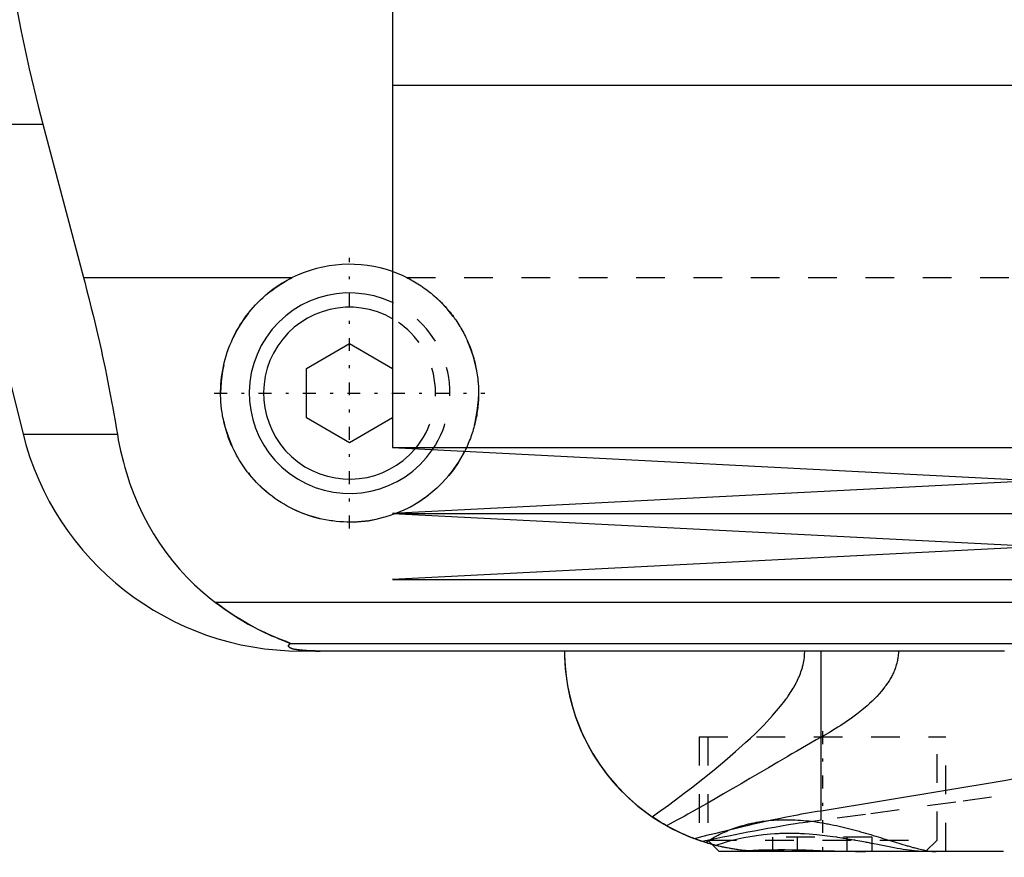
# Model space of a CAD drawing. Extents: x -105 to 105, y -144 to 599.
# Tile 3 of 11: x -58 to -24, y -67 to -38. Entities that reach past the tile are written whole.
import ezdxf

# ---------------------------------------------------------------- set-up
doc = ezdxf.new("R2010")
doc.units = 0
doc.linetypes.add('CENTER', pattern=[1.5, 0.45, -0.5, 0.05, -0.5])
doc.linetypes.add('DASHED', pattern=[2, 1, -1])
for name, color, linetype in [('AM_0', 7, 'CONTINUOUS'), ('AM_3', 7, 'DASHED'), ('AM_7', 7, 'CENTER')]:
    doc.layers.add(name, color=color, linetype=linetype)

msp = doc.modelspace()

# ---------------------------------------------------------------- linework, layer by layer
at = {"layer": 'AM_0', "color": 7, "linetype": 'CONTINUOUS'}
for p, q in [((-45, -27.6), (-45, -40.25)), ((-45, -40.25), (0, -40.25)), ((-45, -40.25), (-45, -52.9)), ((-45, -40.25), (45, -40.25)), ((-60.596, -41.616), (-57.893, -52.426)), ((-60.596, -41.616), (-57.2, -41.616)), ((-57.2, -41.616), (-55.781, -46.968)), ((-55.781, -46.968), (-48.498, -46.968)), ((-48, -50.134), (-46.5, -49.268)), ((-46.5, -49.268), (-45, -50.134)), ((-48, -51.866), (-48, -50.134)), ((-46.5, -52.732), (-48, -51.866)), ((-45, -51.866), (-46.5, -52.732)), ((-57.893, -52.426), (-54.602, -52.426)), ((-45, -52.9), (-22.5, -54.05)), ((-45, -52.9), (45, -52.9)), ((-22.5, -54.05), (-45, -55.2)), ((-45, -55.2), (-22.5, -56.35)), ((-45, -55.2), (45, -55.2)), ((-22.5, -56.35), (-45, -57.5)), ((-45, -57.5), (45, -57.5)), ((-21.35, -58.307), (-51.173, -58.307)), ((-22.85, -59.746), (-48.569, -59.746)), ((-23.65, -60), (-48.192, -60)), ((-30.043, -65.574), (-30.043, -60)), ((-30.043, -65.574), (-23.662, -64.515)), ((-34.069, -66.687), (-34.225, -66.637)), ((-33.848, -66.752), (-33.6, -67)), ((-23.682, -67), (-33.6, -67))]:
    msp.add_line(p, q, dxfattribs=at)
for points in [[(-58.394, -18.159, 0), (-58.495, -18.825, 0), (-58.674, -20.156, 0), (-58.821, -21.482, 0), (-58.882, -22.142, 0), (-58.935, -22.799, 0), (-59.018, -24.102, 0), (-59.071, -25.384, 0), (-59.094, -26.642, 0), (-59.089, -27.883, 0), (-59.057, -29.149, 0), (-59.03, -29.791, 0), (-58.995, -30.438, 0), (-58.902, -31.746, 0), (-58.777, -33.067, 0), (-58.62, -34.395, 0), (-58.431, -35.726, 0), (-58.21, -37.055, 0), (-58.088, -37.717, 0), (-57.958, -38.376, 0), (-57.676, -39.685, 0), (-57.366, -40.978, 0), (-57.2, -41.616, 0)], [(-55.781, -46.968, 0), (-55.741, -47.12, 0), (-55.662, -47.424, 0), (-55.585, -47.726, 0), (-55.547, -47.877, 0), (-55.51, -48.027, 0), (-55.436, -48.327, 0), (-55.365, -48.626, 0), (-55.296, -48.924, 0), (-55.227, -49.223, 0), (-55.161, -49.525, 0), (-55.128, -49.676, 0), (-55.095, -49.827, 0), (-55.031, -50.131, 0), (-54.968, -50.435, 0), (-54.907, -50.741, 0), (-54.848, -51.047, 0), (-54.79, -51.353, 0), (-54.762, -51.506, 0), (-54.735, -51.66, 0), (-54.68, -51.966, 0), (-54.628, -52.273, 0), (-54.602, -52.426, 0)], [(-44.898, -55.205, 0), (-44.959, -55.228, 0), (-45.081, -55.27, 0), (-45.204, -55.309, 0), (-45.266, -55.328, 0), (-45.329, -55.345, 0), (-45.454, -55.377, 0), (-45.58, -55.405, 0), (-45.706, -55.429, 0), (-45.833, -55.45, 0), (-45.959, -55.467, 0), (-46.022, -55.475, 0), (-46.086, -55.481, 0), (-46.212, -55.491, 0), (-46.337, -55.497, 0), (-46.461, -55.5, 0), (-46.586, -55.499, 0), (-46.71, -55.495, 0), (-46.773, -55.492, 0), (-46.836, -55.487, 0), (-46.962, -55.476, 0), (-47.089, -55.461, 0), (-47.152, -55.453, 0), (-47.215, -55.443, 0), (-47.342, -55.421, 0), (-47.468, -55.395, 0), (-47.531, -55.38, 0), (-47.594, -55.365, 0), (-47.718, -55.332, 0), (-47.843, -55.295, 0), (-47.966, -55.255, 0), (-48.087, -55.211, 0), (-48.208, -55.163, 0), (-48.267, -55.138, 0), (-48.326, -55.113, 0), (-48.444, -55.059, 0), (-48.559, -55.001, 0), (-48.672, -54.941, 0), (-48.783, -54.878, 0), (-48.892, -54.812, 0), (-48.945, -54.778, 0), (-48.998, -54.743, 0), (-49.102, -54.671, 0), (-49.203, -54.597, 0), (-49.302, -54.521, 0), (-49.397, -54.443, 0), (-49.49, -54.363, 0), (-49.535, -54.322, 0), (-49.579, -54.281, 0), (-49.666, -54.198, 0), (-49.75, -54.113, 0), (-49.832, -54.024, 0), (-49.913, -53.933, 0), (-49.992, -53.838, 0), (-50.03, -53.79, 0), (-50.068, -53.742, 0), (-50.143, -53.642, 0), (-50.214, -53.54, 0), (-50.283, -53.436, 0), (-50.35, -53.33, 0), (-50.414, -53.221, 0), (-50.444, -53.166, 0), (-50.474, -53.111, 0), (-50.532, -52.998, 0), (-50.587, -52.884, 0), (-50.613, -52.826, 0), (-50.638, -52.768, 0), (-50.686, -52.651, 0), (-50.731, -52.532, 0), (-50.752, -52.472, 0), (-50.773, -52.412, 0), (-50.811, -52.291, 0), (-50.845, -52.17, 0), (-50.876, -52.047, 0), (-50.904, -51.924, 0), (-50.928, -51.8, 0), (-50.939, -51.739, 0), (-50.949, -51.677, 0), (-50.966, -51.553, 0), (-50.979, -51.429, 0), (-50.99, -51.306, 0), (-50.996, -51.183, 0), (-51, -51.061, 0), (-51, -51, 0), (-51, -50.94, 0), (-50.996, -50.817, 0), (-50.99, -50.694, 0), (-50.979, -50.569, 0), (-50.966, -50.444, 0), (-50.948, -50.319, 0), (-50.938, -50.256, 0), (-50.927, -50.193, 0), (-50.902, -50.067, 0), (-50.874, -49.942, 0), (-50.842, -49.816, 0), (-50.806, -49.692, 0), (-50.766, -49.568, 0), (-50.745, -49.506, 0), (-50.723, -49.445, 0), (-50.676, -49.323, 0), (-50.625, -49.203, 0), (-50.572, -49.084, 0), (-50.514, -48.966, 0), (-50.454, -48.851, 0), (-50.422, -48.794, 0), (-50.39, -48.737, 0), (-50.323, -48.626, 0), (-50.253, -48.517, 0), (-50.217, -48.463, 0), (-50.18, -48.41, 0), (-50.104, -48.306, 0), (-50.026, -48.204, 0), (-49.986, -48.155, 0), (-49.946, -48.106, 0), (-49.863, -48.01, 0), (-49.778, -47.917, 0), (-49.692, -47.828, 0), (-49.603, -47.741, 0), (-49.511, -47.656, 0), (-49.464, -47.614, 0), (-49.416, -47.573, 0), (-49.318, -47.491, 0), (-49.217, -47.413, 0), (-49.113, -47.336, 0), (-49.007, -47.263, 0), (-48.898, -47.192, 0), (-48.842, -47.158, 0), (-48.786, -47.124, 0), (-48.673, -47.059, 0), (-48.557, -46.998, 0), (-48.498, -46.968, 0)], [(-54.602, -52.426, 0), (-54.568, -52.624, 0), (-54.487, -53.017, 0), (-54.393, -53.404, 0), (-54.34, -53.595, 0), (-54.284, -53.785, 0), (-54.161, -54.159, 0), (-54.024, -54.526, 0), (-53.873, -54.885, 0), (-53.708, -55.236, 0), (-53.529, -55.579, 0), (-53.435, -55.747, 0), (-53.337, -55.912, 0), (-53.131, -56.236, 0), (-52.912, -56.55, 0), (-52.68, -56.852, 0), (-52.435, -57.144, 0), (-52.177, -57.424, 0), (-52.043, -57.559, 0), (-51.906, -57.692, 0), (-51.622, -57.947, 0), (-51.326, -58.19, 0), (-51.173, -58.307, 0)], [(-42.483, -53.029, 0), (-42.526, -53.111, 0), (-42.616, -53.272, 0), (-42.712, -53.429, 0), (-42.762, -53.506, 0), (-42.814, -53.581, 0), (-42.921, -53.728, 0), (-43.033, -53.869, 0), (-43.15, -54.005, 0), (-43.271, -54.134, 0), (-43.396, -54.258, 0), (-43.46, -54.318, 0), (-43.526, -54.377, 0), (-43.664, -54.494, 0), (-43.807, -54.605, 0), (-43.957, -54.712, 0), (-44.112, -54.814, 0), (-44.272, -54.91, 0), (-44.354, -54.955, 0), (-44.437, -54.999, 0), (-44.606, -55.082, 0), (-44.779, -55.158, 0), (-44.867, -55.193, 0)], [(-51.173, -58.307, 0), (-51.062, -58.391, 0), (-50.845, -58.549, 0), (-50.632, -58.694, 0), (-50.529, -58.762, 0), (-50.427, -58.828, 0), (-50.228, -58.949, 0), (-50.037, -59.06, 0), (-49.854, -59.159, 0), (-49.681, -59.249, 0), (-49.517, -59.329, 0), (-49.439, -59.366, 0), (-49.364, -59.401, 0), (-49.221, -59.464, 0), (-49.09, -59.52, 0), (-48.964, -59.571, 0), (-48.894, -59.599, 0), (-48.875, -59.606, 0), (-48.856, -59.614, 0), (-48.847, -59.618, 0), (-48.838, -59.621, 0), (-48.82, -59.628, 0), (-48.802, -59.635, 0), (-48.785, -59.642, 0), (-48.768, -59.649, 0), (-48.751, -59.655, 0), (-48.743, -59.658, 0), (-48.735, -59.662, 0), (-48.719, -59.668, 0), (-48.704, -59.674, 0), (-48.697, -59.677, 0), (-48.69, -59.68, 0), (-48.676, -59.685, 0), (-48.662, -59.691, 0), (-48.656, -59.693, 0), (-48.65, -59.696, 0), (-48.638, -59.701, 0), (-48.627, -59.706, 0), (-48.616, -59.711, 0), (-48.607, -59.715, 0), (-48.598, -59.719, 0), (-48.594, -59.721, 0), (-48.59, -59.723, 0), (-48.584, -59.727, 0), (-48.578, -59.73, 0), (-48.574, -59.733, 0), (-48.57, -59.736, 0), (-48.568, -59.739, 0), (-48.567, -59.74, 0), (-48.567, -59.741, 0), (-48.567, -59.743, 0), (-48.568, -59.745, 0), (-48.569, -59.746, 0)], [(-48.569, -59.746, 0), (-48.581, -59.754, 0), (-48.601, -59.769, 0), (-48.617, -59.784, 0), (-48.623, -59.792, 0), (-48.628, -59.799, 0), (-48.633, -59.815, 0), (-48.633, -59.83, 0), (-48.627, -59.844, 0), (-48.615, -59.859, 0), (-48.597, -59.874, 0), (-48.585, -59.881, 0), (-48.571, -59.888, 0), (-48.536, -59.903, 0), (-48.489, -59.918, 0), (-48.428, -59.933, 0), (-48.351, -59.948, 0), (-48.298, -59.957, 0), (-48.282, -59.959, 0), (-48.265, -59.961, 0), (-48.257, -59.963, 0), (-48.248, -59.964, 0), (-48.229, -59.966, 0), (-48.209, -59.968, 0), (-48.198, -59.97, 0), (-48.187, -59.971, 0), (-48.164, -59.973, 0), (-48.14, -59.975, 0), (-48.128, -59.977, 0), (-48.115, -59.978, 0), (-48.088, -59.98, 0), (-48.06, -59.982, 0), (-48.03, -59.984, 0), (-47.999, -59.987, 0), (-47.967, -59.989, 0), (-47.95, -59.989, 0), (-47.933, -59.99, 0), (-47.911, -59.991, 0), (-47.904, -59.992, 0), (-47.898, -59.992, 0), (-47.894, -59.992, 0), (-47.891, -59.992, 0), (-47.884, -59.993, 0), (-47.877, -59.993, 0), (-47.87, -59.993, 0), (-47.863, -59.994, 0), (-47.856, -59.994, 0), (-47.852, -59.994, 0), (-47.849, -59.994, 0), (-47.842, -59.994, 0), (-47.834, -59.995, 0), (-47.827, -59.995, 0), (-47.82, -59.995, 0), (-47.812, -59.995, 0), (-47.809, -59.996, 0), (-47.805, -59.996, 0), (-47.798, -59.996, 0), (-47.791, -59.996, 0), (-47.783, -59.996, 0), (-47.775, -59.997, 0), (-47.767, -59.997, 0), (-47.763, -59.997, 0), (-47.759, -59.997, 0), (-47.751, -59.997, 0), (-47.743, -59.997, 0), (-47.734, -59.998, 0), (-47.726, -59.998, 0), (-47.717, -59.998, 0), (-47.713, -59.998, 0), (-47.708, -59.998, 0), (-47.7, -59.998, 0), (-47.691, -59.999, 0), (-47.687, -59.999, 0), (-47.682, -59.999, 0), (-47.674, -59.999, 0), (-47.665, -59.999, 0), (-47.661, -59.999, 0), (-47.657, -59.999, 0), (-47.648, -59.999, 0), (-47.64, -59.999, 0), (-47.631, -59.999, 0), (-47.622, -60, 0), (-47.612, -60, 0), (-47.608, -60, 0), (-47.603, -60, 0), (-47.594, -60, 0), (-47.584, -60, 0), (-47.575, -60, 0), (-47.565, -60, 0), (-47.556, -60, 0), (-47.551, -60, 0), (-47.546, -60, 0), (-47.537, -60, 0), (-47.528, -60, 0), (-47.523, -60, 0)], [(-39, -60, 0), (-38.998, -60.17, 0), (-38.981, -60.514, 0), (-38.947, -60.862, 0), (-38.923, -61.037, 0), (-38.894, -61.212, 0), (-38.823, -61.564, 0), (-38.733, -61.916, 0), (-38.623, -62.266, 0), (-38.494, -62.614, 0), (-38.344, -62.958, 0), (-38.262, -63.128, 0), (-38.175, -63.297, 0), (-37.986, -63.629, 0), (-37.777, -63.954, 0), (-37.548, -64.269, 0), (-37.299, -64.574, 0), (-37.031, -64.867, 0), (-36.89, -65.009, 0), (-36.744, -65.148, 0), (-36.438, -65.414, 0), (-36.114, -65.664, 0), (-35.945, -65.783, 0)], [(-39, -60, 0), (-38.997, -60.207, 0), (-38.972, -60.625, 0), (-38.921, -61.048, 0), (-38.885, -61.261, 0), (-38.843, -61.475, 0), (-38.737, -61.901, 0), (-38.602, -62.326, 0), (-38.438, -62.747, 0), (-38.245, -63.162, 0), (-38.023, -63.567, 0), (-37.901, -63.766, 0), (-37.771, -63.962, 0), (-37.49, -64.343, 0), (-37.18, -64.708, 0), (-36.842, -65.055, 0), (-36.476, -65.382, 0), (-36.083, -65.686, 0), (-35.877, -65.829, 0), (-35.664, -65.965, 0), (-35.22, -66.216, 0), (-34.742, -66.441, 0), (-34.484, -66.545, 0)], [(-34.484, -66.545, 0), (-34.377, -66.518, 0), (-34.16, -66.464, 0), (-33.939, -66.409, 0), (-33.827, -66.381, 0), (-33.715, -66.353, 0), (-33.486, -66.296, 0), (-33.253, -66.239, 0), (-33.017, -66.181, 0), (-32.777, -66.124, 0), (-32.533, -66.066, 0), (-32.41, -66.037, 0), (-32.286, -66.009, 0), (-32.035, -65.952, 0), (-31.78, -65.897, 0), (-31.522, -65.842, 0), (-31.261, -65.789, 0), (-30.996, -65.738, 0), (-30.862, -65.713, 0), (-30.728, -65.688, 0), (-30.456, -65.641, 0), (-30.181, -65.595, 0), (-30.043, -65.574, 0)], [(-34.299, -66.612, 0), (-34.347, -66.595, 0), (-34.441, -66.56, 0), (-34.536, -66.524, 0), (-34.583, -66.506, 0), (-34.63, -66.487, 0), (-34.724, -66.448, 0), (-34.817, -66.408, 0), (-34.91, -66.366, 0), (-35.003, -66.323, 0), (-35.095, -66.279, 0), (-35.141, -66.256, 0), (-35.187, -66.232, 0), (-35.278, -66.185, 0), (-35.369, -66.136, 0), (-35.459, -66.086, 0), (-35.549, -66.034, 0), (-35.638, -65.981, 0), (-35.682, -65.953, 0), (-35.726, -65.926, 0), (-35.814, -65.87, 0), (-35.901, -65.812, 0), (-35.945, -65.783, 0)], [(-32.725, -66.962, 0), (-32.775, -66.957, 0), (-32.874, -66.945, 0), (-32.973, -66.932, 0), (-33.022, -66.925, 0), (-33.072, -66.917, 0), (-33.171, -66.901, 0), (-33.269, -66.884, 0), (-33.368, -66.865, 0), (-33.466, -66.845, 0), (-33.564, -66.823, 0), (-33.613, -66.812, 0), (-33.662, -66.8, 0), (-33.76, -66.775, 0), (-33.857, -66.749, 0), (-33.954, -66.722, 0), (-34.051, -66.693, 0), (-34.148, -66.662, 0), (-34.196, -66.647, 0), (-34.244, -66.63, 0), (-34.34, -66.597, 0), (-34.436, -66.562, 0), (-34.484, -66.545, 0)], [(-33.85, -66.751, 0), (-33.875, -66.744, 0), (-33.922, -66.731, 0), (-33.966, -66.718, 0), (-33.987, -66.712, 0), (-34.008, -66.706, 0), (-34.047, -66.694, 0), (-34.083, -66.683, 0), (-34.117, -66.672, 0), (-34.148, -66.662, 0), (-34.176, -66.653, 0), (-34.189, -66.649, 0), (-34.201, -66.645, 0), (-34.223, -66.638, 0), (-34.242, -66.631, 0), (-34.259, -66.625, 0), (-34.273, -66.621, 0), (-34.284, -66.617, 0), (-34.288, -66.616, 0), (-34.292, -66.614, 0), (-34.297, -66.612, 0), (-34.3, -66.611, 0), (-34.3, -66.611, 0)], [(-33.85, -66.751, 0), (-33.875, -66.744, 0), (-33.922, -66.731, 0), (-33.966, -66.718, 0), (-33.988, -66.712, 0), (-34.008, -66.706, 0), (-34.047, -66.694, 0), (-34.084, -66.683, 0), (-34.117, -66.672, 0), (-34.148, -66.662, 0), (-34.176, -66.653, 0), (-34.189, -66.649, 0), (-34.201, -66.645, 0), (-34.223, -66.638, 0), (-34.242, -66.631, 0), (-34.259, -66.625, 0), (-34.273, -66.621, 0), (-34.284, -66.617, 0), (-34.288, -66.616, 0), (-34.292, -66.614, 0), (-34.297, -66.612, 0), (-34.3, -66.611, 0), (-34.3, -66.611, 0)], [(-32.725, -66.962, 0), (-32.627, -66.958, 0), (-32.425, -66.95, 0), (-32.215, -66.944, 0), (-32.107, -66.941, 0), (-31.997, -66.938, 0), (-31.773, -66.935, 0), (-31.542, -66.933, 0), (-31.306, -66.933, 0), (-31.066, -66.935, 0), (-30.823, -66.939, 0), (-30.701, -66.942, 0), (-30.578, -66.944, 0), (-30.33, -66.951, 0), (-30.081, -66.959, 0), (-29.831, -66.968, 0), (-29.582, -66.976, 0), (-29.335, -66.984, 0), (-29.213, -66.988, 0), (-29.091, -66.991, 0), (-28.849, -66.997, 0), (-28.611, -67, 0), (-28.494, -67, 0)], [(-32, -67, 0), (-32.022, -67, 0), (-32.065, -67, 0), (-32.107, -66.999, 0), (-32.129, -66.999, 0), (-32.15, -66.998, 0), (-32.192, -66.997, 0), (-32.234, -66.996, 0), (-32.275, -66.995, 0), (-32.316, -66.993, 0), (-32.357, -66.991, 0), (-32.377, -66.99, 0), (-32.398, -66.989, 0), (-32.438, -66.986, 0), (-32.477, -66.984, 0), (-32.516, -66.981, 0), (-32.555, -66.978, 0), (-32.594, -66.975, 0), (-32.613, -66.973, 0), (-32.632, -66.971, 0), (-32.67, -66.968, 0), (-32.707, -66.964, 0), (-32.725, -66.962, 0)]]:
    msp.add_polyline3d(points, dxfattribs=at)
for centre, radius, start, end in [((-46.5, -51), 4.5, 70.5288, 116.3628), ((-46.5, -51), 3.5, 64.6231, 325.7235), ((-46.5, -51), 3, 60, 319.7022), ((-48.192, -50), 10, 194.0378, 270)]:
    msp.add_arc(centre, radius, start, end, dxfattribs=at)
at = {"layer": 'AM_3', "color": 6, "linetype": 'DASHED'}
for p, q in [((-44.502, -46.968), (44.502, -46.968)), ((-44.867, -55.193), (-44.898, -55.205)), ((-30.043, -63.007), (-30.043, -60)), ((-30.043, -65.905), (-30.043, -60)), ((-34.3, -63), (-34.3, -66.611)), ((-34.3, -63), (-25.7, -63)), ((-34, -63), (-34, -66.6)), ((-26, -66.6), (-26, -63)), ((-25.7, -67), (-25.7, -63)), ((-34.225, -66.637), (-34.299, -66.612)), ((-34, -66.6), (-33.848, -66.752)), ((-34, -66.6), (-26, -66.6)), ((-31.732, -67), (-31.732, -66.5)), ((-28.268, -66.5), (-31.732, -66.5)), ((-30.866, -67), (-30.866, -66.5)), ((-29.134, -67), (-29.134, -66.5)), ((-28.268, -67), (-28.268, -66.5)), ((-26.4, -67), (-26, -66.6)), ((-33.722, -66.785), (-33.849, -66.751)), ((-31.733, -66.983), (-32.376, -66.99)), ((-29.343, -67), (-31.733, -66.983)), ((23.682, -67), (-23.682, -67))]:
    msp.add_line(p, q, dxfattribs=at)
for points in [[(-44.502, -46.968, 0), (-44.471, -46.983, 0), (-44.411, -47.014, 0), (-44.351, -47.046, 0), (-44.322, -47.062, 0), (-44.292, -47.079, 0), (-44.234, -47.112, 0), (-44.176, -47.147, 0), (-44.118, -47.182, 0), (-44.062, -47.218, 0), (-44.005, -47.255, 0), (-43.978, -47.273, 0), (-43.95, -47.292, 0), (-43.895, -47.331, 0), (-43.841, -47.37, 0), (-43.788, -47.409, 0), (-43.735, -47.45, 0), (-43.683, -47.491, 0), (-43.658, -47.511, 0), (-43.632, -47.532, 0), (-43.582, -47.574, 0), (-43.533, -47.617, 0), (-43.508, -47.639, 0), (-43.484, -47.66, 0), (-43.436, -47.704, 0), (-43.389, -47.748, 0), (-43.366, -47.771, 0), (-43.343, -47.793, 0), (-43.298, -47.838, 0), (-43.253, -47.884, 0), (-43.209, -47.931, 0), (-43.165, -47.979, 0), (-43.122, -48.027, 0), (-43.1, -48.052, 0), (-43.079, -48.077, 0), (-43.037, -48.127, 0), (-42.995, -48.178, 0), (-42.954, -48.229, 0), (-42.914, -48.282, 0), (-42.874, -48.335, 0), (-42.855, -48.362, 0), (-42.835, -48.389, 0), (-42.797, -48.443, 0), (-42.759, -48.498, 0), (-42.723, -48.554, 0), (-42.687, -48.611, 0), (-42.651, -48.668, 0), (-42.634, -48.697, 0), (-42.617, -48.726, 0), (-42.583, -48.784, 0), (-42.551, -48.843, 0), (-42.519, -48.902, 0), (-42.488, -48.962, 0), (-42.458, -49.022, 0), (-42.443, -49.053, 0), (-42.429, -49.083, 0), (-42.4, -49.144, 0), (-42.373, -49.206, 0), (-42.347, -49.268, 0), (-42.321, -49.331, 0), (-42.297, -49.393, 0), (-42.285, -49.425, 0), (-42.273, -49.456, 0), (-42.25, -49.52, 0), (-42.229, -49.584, 0), (-42.218, -49.615, 0), (-42.208, -49.647, 0), (-42.188, -49.712, 0), (-42.17, -49.776, 0), (-42.161, -49.808, 0), (-42.152, -49.84, 0), (-42.135, -49.905, 0), (-42.119, -49.97, 0), (-42.105, -50.035, 0), (-42.091, -50.1, 0), (-42.078, -50.165, 0), (-42.072, -50.197, 0), (-42.066, -50.23, 0), (-42.056, -50.294, 0), (-42.046, -50.359, 0), (-42.037, -50.424, 0), (-42.029, -50.489, 0), (-42.022, -50.553, 0), (-42.019, -50.586, 0), (-42.016, -50.618, 0), (-42.011, -50.682, 0), (-42.007, -50.746, 0), (-42.004, -50.81, 0), (-42.002, -50.873, 0), (-42, -50.936, 0), (-42, -50.968, 0), (-42, -50.999, 0), (-42, -51.062, 0), (-42.002, -51.125, 0), (-42.004, -51.188, 0), (-42.007, -51.251, 0), (-42.011, -51.315, 0), (-42.013, -51.347, 0), (-42.016, -51.378, 0), (-42.022, -51.442, 0), (-42.029, -51.506, 0), (-42.036, -51.57, 0), (-42.045, -51.634, 0), (-42.054, -51.698, 0), (-42.06, -51.73, 0), (-42.065, -51.762, 0), (-42.076, -51.825, 0), (-42.089, -51.889, 0), (-42.095, -51.921, 0), (-42.102, -51.953, 0), (-42.116, -52.016, 0), (-42.131, -52.08, 0), (-42.139, -52.111, 0), (-42.148, -52.143, 0), (-42.165, -52.206, 0), (-42.183, -52.269, 0), (-42.202, -52.332, 0), (-42.221, -52.394, 0), (-42.242, -52.456, 0), (-42.253, -52.487, 0), (-42.264, -52.518, 0), (-42.286, -52.58, 0), (-42.31, -52.641, 0), (-42.334, -52.702, 0), (-42.359, -52.762, 0), (-42.385, -52.822, 0), (-42.399, -52.852, 0), (-42.412, -52.882, 0), (-42.44, -52.941, 0), (-42.469, -53, 0), (-42.483, -53.029, 0)], [(-48.569, -59.746, 0), (-48.568, -59.745, 0), (-48.567, -59.743, 0), (-48.567, -59.741, 0), (-48.567, -59.74, 0), (-48.568, -59.739, 0), (-48.57, -59.736, 0), (-48.574, -59.733, 0), (-48.578, -59.73, 0), (-48.584, -59.727, 0), (-48.591, -59.723, 0), (-48.594, -59.721, 0), (-48.598, -59.719, 0), (-48.607, -59.715, 0), (-48.617, -59.71, 0), (-48.627, -59.706, 0), (-48.638, -59.701, 0), (-48.65, -59.696, 0), (-48.657, -59.693, 0), (-48.663, -59.69, 0), (-48.677, -59.685, 0), (-48.691, -59.679, 0), (-48.698, -59.676, 0), (-48.705, -59.673, 0), (-48.72, -59.667, 0), (-48.736, -59.661, 0), (-48.744, -59.658, 0), (-48.752, -59.655, 0), (-48.769, -59.648, 0), (-48.786, -59.641, 0), (-48.804, -59.634, 0), (-48.822, -59.627, 0), (-48.841, -59.62, 0), (-48.85, -59.616, 0), (-48.86, -59.613, 0), (-48.879, -59.605, 0), (-48.899, -59.597, 0), (-48.97, -59.569, 0), (-49.095, -59.517, 0), (-49.231, -59.459, 0), (-49.381, -59.393, 0), (-49.46, -59.356, 0), (-49.542, -59.317, 0), (-49.715, -59.232, 0), (-49.897, -59.136, 0), (-50.088, -59.03, 0), (-50.285, -58.915, 0), (-50.482, -58.793, 0), (-50.581, -58.728, 0), (-50.68, -58.663, 0), (-50.878, -58.525, 0), (-51.075, -58.381, 0), (-51.173, -58.307, 0)], [(-47.523, -60, 0), (-47.528, -60, 0), (-47.537, -60, 0), (-47.546, -60, 0), (-47.551, -60, 0), (-47.556, -60, 0), (-47.565, -60, 0), (-47.575, -60, 0), (-47.584, -60, 0), (-47.594, -60, 0), (-47.603, -60, 0), (-47.608, -60, 0), (-47.612, -60, 0), (-47.622, -60, 0), (-47.631, -59.999, 0), (-47.64, -59.999, 0), (-47.648, -59.999, 0), (-47.657, -59.999, 0), (-47.661, -59.999, 0), (-47.665, -59.999, 0), (-47.674, -59.999, 0), (-47.682, -59.999, 0), (-47.687, -59.999, 0), (-47.691, -59.999, 0), (-47.7, -59.998, 0), (-47.708, -59.998, 0), (-47.713, -59.998, 0), (-47.717, -59.998, 0), (-47.726, -59.998, 0), (-47.734, -59.998, 0), (-47.743, -59.997, 0), (-47.751, -59.997, 0), (-47.759, -59.997, 0), (-47.763, -59.997, 0), (-47.767, -59.997, 0), (-47.775, -59.997, 0), (-47.783, -59.996, 0), (-47.791, -59.996, 0), (-47.798, -59.996, 0), (-47.805, -59.996, 0), (-47.809, -59.996, 0), (-47.812, -59.995, 0), (-47.82, -59.995, 0), (-47.827, -59.995, 0), (-47.834, -59.995, 0), (-47.842, -59.994, 0), (-47.849, -59.994, 0), (-47.852, -59.994, 0), (-47.856, -59.994, 0), (-47.863, -59.994, 0), (-47.87, -59.993, 0), (-47.894, -59.992, 0), (-47.933, -59.99, 0), (-47.95, -59.989, 0), (-47.967, -59.989, 0), (-47.999, -59.987, 0), (-48.03, -59.984, 0), (-48.06, -59.982, 0), (-48.088, -59.98, 0), (-48.115, -59.978, 0), (-48.128, -59.977, 0), (-48.14, -59.975, 0), (-48.164, -59.973, 0), (-48.187, -59.971, 0), (-48.198, -59.97, 0), (-48.209, -59.968, 0), (-48.229, -59.966, 0), (-48.248, -59.964, 0), (-48.257, -59.963, 0), (-48.265, -59.961, 0), (-48.282, -59.959, 0), (-48.298, -59.957, 0), (-48.351, -59.948, 0), (-48.428, -59.933, 0), (-48.489, -59.918, 0), (-48.536, -59.903, 0), (-48.571, -59.888, 0), (-48.585, -59.881, 0), (-48.597, -59.874, 0), (-48.615, -59.859, 0), (-48.627, -59.844, 0), (-48.633, -59.83, 0), (-48.633, -59.815, 0), (-48.628, -59.799, 0), (-48.623, -59.792, 0), (-48.617, -59.784, 0), (-48.601, -59.769, 0), (-48.581, -59.754, 0), (-48.569, -59.746, 0)], [(-35.945, -65.783, 0), (-35.757, -65.652, 0), (-35.372, -65.375, 0), (-34.974, -65.08, 0), (-34.774, -64.929, 0), (-34.574, -64.775, 0), (-34.176, -64.463, 0), (-33.784, -64.147, 0), (-33.403, -63.829, 0), (-33.034, -63.511, 0), (-32.684, -63.196, 0), (-32.516, -63.04, 0), (-32.354, -62.885, 0), (-32.04, -62.572, 0), (-31.742, -62.253, 0), (-31.466, -61.928, 0), (-31.317, -61.737, 0), (-31.277, -61.682, 0), (-31.237, -61.628, 0), (-31.218, -61.6, 0), (-31.199, -61.573, 0), (-31.161, -61.517, 0), (-31.124, -61.462, 0), (-31.089, -61.407, 0), (-31.054, -61.352, 0), (-31.021, -61.297, 0), (-31.005, -61.269, 0), (-30.989, -61.241, 0), (-30.958, -61.186, 0), (-30.928, -61.13, 0), (-30.914, -61.102, 0), (-30.899, -61.075, 0), (-30.872, -61.018, 0), (-30.845, -60.961, 0), (-30.832, -60.932, 0), (-30.819, -60.903, 0), (-30.795, -60.845, 0), (-30.772, -60.786, 0), (-30.75, -60.726, 0), (-30.729, -60.665, 0), (-30.71, -60.604, 0), (-30.702, -60.573, 0), (-30.693, -60.542, 0), (-30.677, -60.48, 0), (-30.664, -60.417, 0), (-30.652, -60.353, 0), (-30.641, -60.29, 0), (-30.633, -60.226, 0), (-30.63, -60.194, 0), (-30.627, -60.162, 0), (-30.623, -60.097, 0), (-30.621, -60.033, 0), (-30.621, -60, 0)], [(-27.35, -60, 0), (-27.35, -60.02, 0), (-27.351, -60.061, 0), (-27.353, -60.101, 0), (-27.355, -60.122, 0), (-27.356, -60.142, 0), (-27.36, -60.182, 0), (-27.365, -60.222, 0), (-27.371, -60.261, 0), (-27.378, -60.301, 0), (-27.385, -60.34, 0), (-27.389, -60.36, 0), (-27.394, -60.379, 0), (-27.403, -60.418, 0), (-27.413, -60.457, 0), (-27.424, -60.496, 0), (-27.436, -60.534, 0), (-27.449, -60.572, 0), (-27.456, -60.591, 0), (-27.462, -60.61, 0), (-27.477, -60.648, 0), (-27.492, -60.685, 0), (-27.499, -60.704, 0), (-27.507, -60.722, 0), (-27.524, -60.759, 0), (-27.541, -60.795, 0), (-27.549, -60.813, 0), (-27.558, -60.831, 0), (-27.576, -60.867, 0), (-27.595, -60.902, 0), (-27.615, -60.937, 0), (-27.634, -60.971, 0), (-27.655, -61.006, 0), (-27.665, -61.023, 0), (-27.676, -61.04, 0), (-27.697, -61.073, 0), (-27.719, -61.106, 0), (-27.741, -61.139, 0), (-27.763, -61.171, 0), (-27.786, -61.203, 0), (-27.798, -61.219, 0), (-27.809, -61.235, 0), (-27.833, -61.266, 0), (-27.857, -61.298, 0), (-27.943, -61.405, 0), (-28.102, -61.582, 0), (-28.27, -61.751, 0), (-28.356, -61.832, 0), (-28.444, -61.911, 0), (-28.623, -62.061, 0), (-28.802, -62.203, 0), (-28.985, -62.339, 0), (-29.173, -62.47, 0), (-29.364, -62.598, 0), (-29.461, -62.66, 0), (-29.558, -62.721, 0), (-29.752, -62.839, 0), (-29.946, -62.952, 0), (-30.043, -63.007, 0)], [(-30.043, -63.007, 0), (-30.215, -63.105, 0), (-30.558, -63.3, 0), (-30.897, -63.495, 0), (-31.064, -63.593, 0), (-31.231, -63.69, 0), (-31.562, -63.883, 0), (-31.889, -64.075, 0), (-32.211, -64.264, 0), (-32.529, -64.451, 0), (-32.842, -64.634, 0), (-32.996, -64.725, 0), (-33.149, -64.814, 0), (-33.449, -64.989, 0), (-33.741, -65.158, 0), (-34.024, -65.32, 0), (-34.299, -65.477, 0), (-34.566, -65.627, 0), (-34.697, -65.699, 0), (-34.825, -65.77, 0), (-35.076, -65.906, 0), (-35.319, -66.036, 0), (-35.437, -66.098, 0)], [(-23.662, -64.515, 0), (-22.974, -64.393, 0)], [(-22.12, -64.813, 0), (-25.345, -65.273, 0), (-28.497, -65.704, 0), (-30.043, -65.905, 0)], [(-30.043, -65.905, 0), (-30.173, -65.922, 0), (-30.43, -65.957, 0), (-30.684, -65.993, 0), (-30.81, -66.012, 0), (-30.936, -66.032, 0), (-31.183, -66.071, 0), (-31.428, -66.112, 0), (-31.669, -66.154, 0), (-31.907, -66.196, 0), (-32.142, -66.239, 0), (-32.258, -66.261, 0), (-32.373, -66.283, 0), (-32.601, -66.327, 0), (-32.825, -66.371, 0), (-33.046, -66.415, 0), (-33.263, -66.458, 0), (-33.477, -66.501, 0), (-33.582, -66.523, 0), (-33.687, -66.544, 0), (-33.894, -66.586, 0), (-34.096, -66.626, 0), (-34.197, -66.646, 0)], [(-34.069, -66.687, 0), (-34.053, -66.676, 0), (-34.02, -66.652, 0), (-33.985, -66.628, 0), (-33.967, -66.615, 0), (-33.948, -66.603, 0), (-33.91, -66.578, 0), (-33.869, -66.553, 0), (-33.827, -66.527, 0), (-33.782, -66.501, 0), (-33.736, -66.475, 0), (-33.713, -66.462, 0), (-33.689, -66.449, 0), (-33.639, -66.423, 0), (-33.587, -66.397, 0), (-33.534, -66.371, 0), (-33.479, -66.346, 0), (-33.423, -66.32, 0), (-33.394, -66.307, 0), (-33.364, -66.295, 0), (-33.304, -66.269, 0), (-33.243, -66.245, 0), (-33.211, -66.232, 0), (-33.179, -66.22, 0), (-33.114, -66.196, 0), (-33.048, -66.173, 0), (-33.014, -66.161, 0), (-32.98, -66.15, 0), (-32.91, -66.128, 0), (-32.839, -66.106, 0), (-32.766, -66.085, 0), (-32.691, -66.065, 0), (-32.616, -66.045, 0), (-32.577, -66.036, 0), (-32.538, -66.027, 0), (-32.46, -66.009, 0), (-32.379, -65.993, 0), (-32.298, -65.977, 0), (-32.216, -65.963, 0), (-32.132, -65.95, 0), (-32.09, -65.944, 0), (-32.047, -65.938, 0), (-31.962, -65.927, 0), (-31.875, -65.917, 0), (-31.787, -65.909, 0), (-31.698, -65.902, 0), (-31.608, -65.896, 0), (-31.563, -65.893, 0), (-31.517, -65.891, 0), (-31.426, -65.888, 0), (-31.333, -65.886, 0), (-31.239, -65.886, 0), (-31.145, -65.887, 0), (-31.049, -65.889, 0), (-31.002, -65.891, 0), (-30.954, -65.893, 0), (-30.858, -65.898, 0), (-30.763, -65.904, 0), (-30.667, -65.912, 0), (-30.57, -65.921, 0), (-30.474, -65.931, 0), (-30.426, -65.937, 0), (-30.378, -65.943, 0), (-30.281, -65.955, 0), (-30.185, -65.969, 0), (-30.136, -65.976, 0), (-30.088, -65.984, 0), (-29.992, -66, 0), (-29.895, -66.017, 0), (-29.847, -66.026, 0), (-29.799, -66.035, 0), (-29.703, -66.053, 0), (-29.607, -66.073, 0), (-29.511, -66.094, 0), (-29.416, -66.115, 0), (-29.321, -66.137, 0), (-29.274, -66.148, 0), (-29.227, -66.159, 0), (-29.133, -66.183, 0), (-29.04, -66.206, 0), (-28.947, -66.23, 0), (-28.855, -66.255, 0), (-28.764, -66.28, 0), (-28.718, -66.293, 0), (-28.673, -66.305, 0), (-28.583, -66.331, 0), (-28.494, -66.357, 0), (-28.405, -66.382, 0), (-28.317, -66.408, 0), (-28.23, -66.434, 0), (-28.187, -66.447, 0), (-28.144, -66.46, 0), (-28.059, -66.486, 0), (-27.975, -66.512, 0), (-27.892, -66.538, 0), (-27.81, -66.563, 0), (-27.728, -66.588, 0), (-27.688, -66.601, 0), (-27.648, -66.613, 0), (-27.569, -66.638, 0), (-27.491, -66.662, 0), (-27.414, -66.685, 0), (-27.339, -66.709, 0), (-27.264, -66.731, 0), (-27.227, -66.742, 0), (-27.191, -66.753, 0), (-27.119, -66.774, 0), (-27.048, -66.795, 0), (-27.014, -66.805, 0), (-26.979, -66.815, 0), (-26.911, -66.834, 0), (-26.845, -66.852, 0), (-26.812, -66.861, 0), (-26.78, -66.87, 0), (-26.716, -66.886, 0), (-26.655, -66.902, 0), (-26.594, -66.916, 0), (-26.536, -66.93, 0), (-26.479, -66.942, 0), (-26.452, -66.948, 0), (-26.424, -66.953, 0), (-26.371, -66.963, 0), (-26.32, -66.972, 0), (-26.27, -66.98, 0), (-26.223, -66.987, 0), (-26.177, -66.992, 0), (-26.155, -66.994, 0), (-26.133, -66.996, 0), (-26.091, -66.998, 0), (-26.051, -67, 0), (-26.032, -67, 0)], [(-29.499, -66.5, 0), (-29.637, -66.48, 0), (-29.914, -66.445, 0), (-30.192, -66.415, 0), (-30.331, -66.403, 0), (-30.469, -66.392, 0), (-30.631, -66.382, 0), (-30.677, -66.38, 0), (-30.723, -66.378, 0), (-30.746, -66.377, 0), (-30.769, -66.376, 0), (-30.815, -66.374, 0), (-30.86, -66.372, 0), (-30.906, -66.371, 0), (-30.952, -66.37, 0), (-30.997, -66.369, 0), (-31.02, -66.369, 0), (-31.043, -66.368, 0), (-31.088, -66.368, 0), (-31.134, -66.368, 0), (-31.179, -66.368, 0), (-31.223, -66.368, 0), (-31.268, -66.368, 0), (-31.29, -66.369, 0), (-31.313, -66.369, 0), (-31.357, -66.37, 0), (-31.401, -66.371, 0), (-31.445, -66.372, 0), (-31.489, -66.374, 0), (-31.532, -66.376, 0), (-31.554, -66.377, 0), (-31.576, -66.378, 0), (-31.619, -66.38, 0), (-31.662, -66.382, 0), (-31.81, -66.392, 0), (-31.935, -66.403, 0), (-32.058, -66.415, 0), (-32.298, -66.445, 0), (-32.528, -66.48, 0), (-32.747, -66.521, 0), (-32.954, -66.565, 0), (-33.149, -66.613, 0), (-33.241, -66.637, 0), (-33.33, -66.662, 0), (-33.497, -66.712, 0), (-33.651, -66.761, 0), (-33.722, -66.785, 0)], [(-28.268, -66.718, 0), (-28.3, -66.712, 0), (-28.366, -66.699, 0), (-28.432, -66.686, 0), (-28.465, -66.68, 0), (-28.498, -66.674, 0), (-28.565, -66.661, 0), (-28.632, -66.648, 0), (-28.7, -66.635, 0), (-28.767, -66.623, 0), (-28.836, -66.61, 0), (-28.87, -66.604, 0), (-28.904, -66.598, 0), (-28.973, -66.586, 0), (-29.042, -66.573, 0), (-29.112, -66.562, 0), (-29.182, -66.55, 0), (-29.252, -66.538, 0), (-29.287, -66.533, 0), (-29.322, -66.527, 0), (-29.393, -66.516, 0), (-29.464, -66.505, 0), (-29.499, -66.5, 0)], [(-32.376, -66.99, 0), (-32.429, -66.987, 0), (-32.532, -66.98, 0), (-32.633, -66.971, 0), (-32.682, -66.967, 0), (-32.731, -66.962, 0), (-32.825, -66.951, 0), (-32.917, -66.94, 0), (-33.005, -66.927, 0), (-33.091, -66.914, 0), (-33.175, -66.901, 0), (-33.216, -66.894, 0), (-33.257, -66.886, 0), (-33.337, -66.871, 0), (-33.414, -66.856, 0), (-33.489, -66.84, 0), (-33.562, -66.824, 0), (-33.631, -66.807, 0), (-33.665, -66.799, 0), (-33.698, -66.791, 0), (-33.761, -66.775, 0), (-33.821, -66.759, 0), (-33.85, -66.751, 0)], [(-32.725, -66.962, 0), (-32.764, -66.958, 0), (-32.84, -66.949, 0), (-32.914, -66.94, 0), (-32.95, -66.935, 0), (-32.986, -66.93, 0), (-33.055, -66.92, 0), (-33.124, -66.909, 0), (-33.192, -66.898, 0), (-33.258, -66.886, 0), (-33.322, -66.874, 0), (-33.354, -66.868, 0), (-33.386, -66.862, 0), (-33.447, -66.849, 0), (-33.507, -66.836, 0), (-33.565, -66.823, 0), (-33.621, -66.81, 0), (-33.676, -66.796, 0), (-33.702, -66.79, 0), (-33.728, -66.783, 0), (-33.779, -66.77, 0), (-33.827, -66.757, 0), (-33.85, -66.751, 0)], [(-26.412, -67, 0), (-26.45, -67, 0), (-26.53, -66.997, 0), (-26.613, -66.993, 0), (-26.656, -66.99, 0), (-26.7, -66.986, 0), (-26.79, -66.977, 0), (-26.883, -66.966, 0), (-26.979, -66.954, 0), (-27.078, -66.939, 0), (-27.179, -66.923, 0), (-27.231, -66.915, 0), (-27.284, -66.906, 0), (-27.391, -66.888, 0), (-27.5, -66.868, 0), (-27.612, -66.847, 0), (-27.727, -66.825, 0), (-27.844, -66.802, 0), (-27.903, -66.791, 0), (-27.963, -66.779, 0), (-28.083, -66.755, 0), (-28.206, -66.731, 0), (-28.268, -66.718, 0)]]:
    msp.add_polyline3d(points, dxfattribs=at)
for radius, start, end in [(4.5, 116.3628, 70.5288), (3.5, 325.7235, 64.6231), (3, 319.7022, 60)]:
    msp.add_arc((-46.5, -51), radius, start, end, dxfattribs=at)
at = {"layer": 'AM_7', "color": 4, "linetype": 'CENTER'}
for p, q in [((-46.5, -55.725), (-46.5, -46.275)), ((-51.225, -51), (-41.775, -51)), ((-30, -62.8), (-30, -67.2))]:
    msp.add_line(p, q, dxfattribs=at)

doc.saveas('drawing.dxf')
